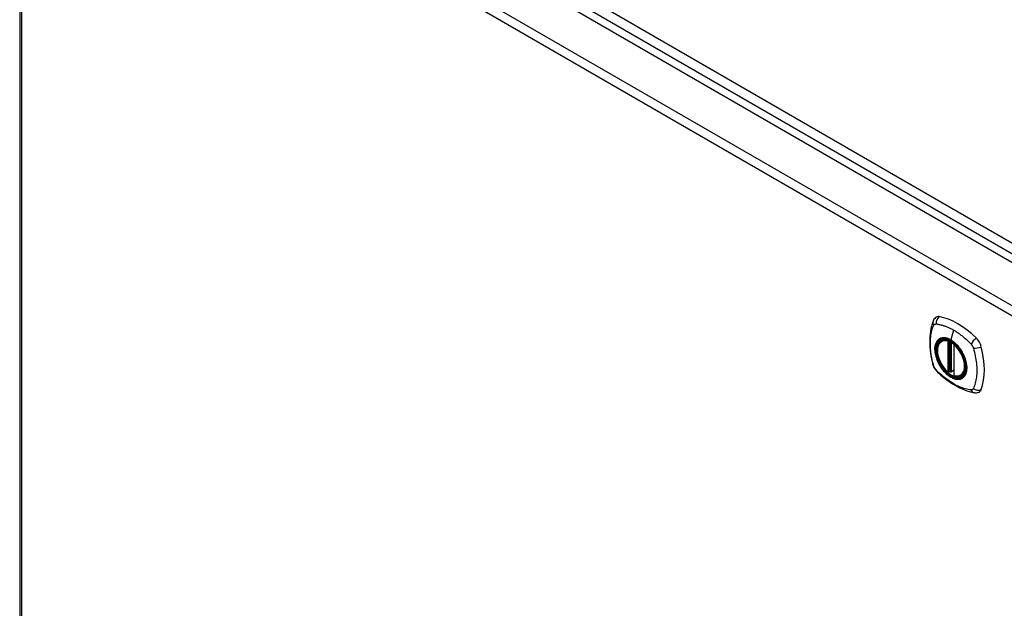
# Model space of a CAD drawing. Header units: inches. Extents: x 17 to 444, y 47 to 204.
# Tile 15 of 20: x 378 to 394, y 185 to 195. Entities that reach past the tile are written whole.
import ezdxf

# ---------------------------------------------------------------- set-up
doc = ezdxf.new("R2010")
doc.units = ezdxf.units.IN
doc.header["$MEASUREMENT"] = 0
doc.layers.add('Visible Edges(ANSI)', color=7, linetype='Continuous', lineweight=25)
doc.layers.add('Visible Tangent Edges(ANSI)', color=7, linetype='Continuous', lineweight=25)

msp = doc.modelspace()

# ---------------------------------------------------------------- linework, layer by layer
at = {"layer": 'Visible Edges(ANSI)'}
for p, q in [((379.002, 199.397), (408.421, 182.412)), ((378.312, 198.975), (378.312, 184.507)), ((392.785, 189.568), (392.796, 189.575)), ((392.98, 189.507), (392.98, 189.029)), ((392.911, 189.085), (392.898, 189.077)), ((392.926, 189.083), (392.924, 189.084)), ((392.98, 189.105), (392.939, 189.082)), ((393.098, 189.026), (393.109, 189.032))]:
    msp.add_line(p, q, dxfattribs=at)
at = {"layer": 'Visible Edges(ANSI)', "flags": 128}
for points in [[(392.652, 189.878), (392.644, 189.857), (392.638, 189.837), (392.632, 189.818), (392.628, 189.8), (392.623, 189.781), (392.619, 189.762), (392.612, 189.722), (392.606, 189.681), (392.602, 189.639), (392.6, 189.597), (392.599, 189.554), (392.6, 189.511), (392.602, 189.467), (392.606, 189.422), (392.611, 189.377), (392.618, 189.332), (392.627, 189.287), (392.637, 189.241), (392.642, 189.218), (392.645, 189.206), (392.649, 189.192)], [(392.69, 189.934), (392.677, 189.921), (392.666, 189.906), (392.658, 189.892), (392.652, 189.878)], [(392.884, 189.078), (392.87, 189.091), (392.856, 189.104), (392.843, 189.119), (392.83, 189.134), (392.818, 189.149), (392.806, 189.166), (392.795, 189.182), (392.784, 189.2), (392.774, 189.218), (392.765, 189.236), (392.756, 189.254), (392.748, 189.272), (392.741, 189.291), (392.735, 189.31), (392.73, 189.328), (392.725, 189.347), (392.722, 189.365), (392.719, 189.383), (392.718, 189.401), (392.717, 189.418), (392.717, 189.435), (392.719, 189.451), (392.721, 189.467), (392.724, 189.482), (392.729, 189.496), (392.734, 189.509), (392.74, 189.522), (392.747, 189.533), (392.756, 189.544), (392.765, 189.553), (392.775, 189.561), (392.785, 189.568)], [(393.038, 189.489), (393.057, 189.466), (393.075, 189.443), (393.091, 189.418), (393.107, 189.392), (393.121, 189.366), (393.134, 189.34), (393.146, 189.312), (393.155, 189.285)], [(392.649, 189.192), (392.653, 189.179), (392.658, 189.166), (392.664, 189.153), (392.671, 189.141), (392.678, 189.129), (392.686, 189.117), (392.695, 189.107), (392.704, 189.096)], [(392.704, 189.096), (392.714, 189.086), (392.723, 189.077), (392.741, 189.06), (392.775, 189.03), (392.81, 189), (392.846, 188.971), (392.882, 188.944), (392.919, 188.918), (392.956, 188.894), (392.993, 188.872), (393.031, 188.851), (393.068, 188.832), (393.106, 188.815), (393.145, 188.799), (393.183, 188.786), (393.221, 188.774), (393.259, 188.764), (393.278, 188.76), (393.288, 188.758), (393.3, 188.756)], [(392.924, 189.084), (392.922, 189.086), (392.918, 189.087), (392.914, 189.086), (392.911, 189.085)], [(393.098, 189.026), (393.087, 189.02), (393.074, 189.016), (393.061, 189.013), (393.047, 189.011), (393.033, 189.011), (393.018, 189.012), (393.004, 189.014), (392.989, 189.018)], [(393.3, 188.756), (393.315, 188.754), (393.332, 188.754), (393.349, 188.756), (393.367, 188.761)]]:
    msp.add_lwpolyline(points, dxfattribs=at)
at = {"layer": 'Visible Edges(ANSI)'}
for centre, start, end in [((392.992, 189.507), 137.3656, 180), ((392.892, 189.087), 229.389, 300), ((392.934, 189.092), 232.1717, 300), ((392.992, 189.029), 180, 253.4446)]:
    msp.add_arc(centre, 0.0118, start, end, dxfattribs=at)
for centre, major_axis, start_param, end_param in [((392.789, 189.788), (-0.089, 0.153), 5.825423, 6.408181), ((393.04, 188.791), (-0.64, 1.108), 5.170151, 5.825423), ((392.935, 189.293), (0.157, -0.273), 2.363977, 7.060801), ((393.29, 189.499), (0.089, -0.153), 1.113034, 2.028558), ((392.552, 189.635), (-0.64, 1.108), 3.599355, 4.254627), ((393.29, 188.919), (0.089, -0.153), 6.158189, 6.740947)]:
    msp.add_ellipse(centre, major_axis=major_axis, ratio=0.57735, start_param=start_param, end_param=end_param, dxfattribs=at)
msp.add_ellipse((392.931, 189.291), major_axis=(-0.16, 0.277), ratio=0.57735, dxfattribs=at)
at = {"layer": 'Visible Tangent Edges(ANSI)'}
for p, q in [((408.692, 182.553), (379.133, 199.619)), ((379.063, 199.498), (408.622, 182.432)), ((378.411, 199.056), (407.83, 182.071)), ((407.76, 181.95), (378.341, 198.935)), ((378.341, 198.935), (378.341, 184.466)), ((392.974, 189.738), (392.93, 189.582)), ((392.883, 189.561), (392.883, 189.083)), ((392.9, 189.561), (392.907, 189.565)), ((392.9, 189.083), (392.9, 189.561)), ((392.911, 189.563), (392.911, 189.089)), ((392.927, 189.09), (392.927, 189.555)), ((392.942, 189.087), (392.942, 189.546)), ((392.984, 189.025), (392.984, 189.503)), ((392.911, 189.089), (392.9, 189.083)), ((392.98, 189.109), (392.942, 189.087))]:
    msp.add_line(p, q, dxfattribs=at)
at = {"layer": 'Visible Tangent Edges(ANSI)', "flags": 128}
for points in [[(392.662, 189.812), (392.663, 189.813), (392.663, 189.814), (392.664, 189.815), (392.664, 189.816), (392.665, 189.817), (392.665, 189.817), (392.666, 189.818), (392.666, 189.819), (392.667, 189.82), (392.667, 189.82), (392.668, 189.821), (392.669, 189.822), (392.669, 189.822), (392.67, 189.823), (392.671, 189.824), (392.671, 189.824), (392.672, 189.825), (392.673, 189.825), (392.673, 189.826), (392.674, 189.826), (392.675, 189.827), (392.676, 189.827), (392.676, 189.828), (392.677, 189.828)], [(392.677, 189.828), (392.678, 189.829), (392.679, 189.829), (392.68, 189.83), (392.68, 189.83), (392.681, 189.83), (392.682, 189.831), (392.683, 189.831), (392.684, 189.831), (392.684, 189.832), (392.685, 189.832), (392.686, 189.832), (392.687, 189.832), (392.688, 189.832), (392.689, 189.833), (392.69, 189.833), (392.691, 189.833), (392.692, 189.833), (392.693, 189.833), (392.694, 189.833), (392.694, 189.833), (392.695, 189.833), (392.696, 189.833), (392.697, 189.833), (392.698, 189.833)], [(392.698, 189.833), (392.711, 189.833), (392.722, 189.831), (392.733, 189.829), (392.744, 189.827), (392.755, 189.825), (392.767, 189.822), (392.778, 189.819), (392.789, 189.816), (392.8, 189.813), (392.812, 189.81), (392.823, 189.806), (392.835, 189.802), (392.846, 189.798), (392.858, 189.794), (392.869, 189.789), (392.881, 189.784), (392.893, 189.779), (392.904, 189.774), (392.916, 189.769), (392.927, 189.763), (392.939, 189.757), (392.951, 189.751), (392.963, 189.744), (392.974, 189.738)], [(392.662, 189.178), (392.652, 189.211), (392.645, 189.241), (392.638, 189.27), (392.632, 189.3), (392.627, 189.329), (392.622, 189.358), (392.618, 189.387), (392.615, 189.416), (392.612, 189.444), (392.61, 189.472), (392.609, 189.5), (392.609, 189.527), (392.609, 189.554), (392.61, 189.58), (392.612, 189.606), (392.615, 189.631), (392.618, 189.655), (392.622, 189.679), (392.627, 189.703), (392.632, 189.726), (392.638, 189.748), (392.645, 189.77), (392.652, 189.791), (392.662, 189.812)], [(392.974, 189.738), (392.986, 189.731), (392.998, 189.724), (393.009, 189.717), (393.021, 189.709), (393.032, 189.701), (393.044, 189.693), (393.056, 189.685), (393.067, 189.677), (393.079, 189.668), (393.09, 189.66), (393.102, 189.651), (393.113, 189.641), (393.124, 189.632), (393.136, 189.623), (393.147, 189.613), (393.158, 189.603), (393.169, 189.593), (393.18, 189.583), (393.191, 189.573), (393.202, 189.562), (393.213, 189.552), (393.224, 189.541), (393.235, 189.53), (393.248, 189.516)], [(392.736, 189.588), (392.727, 189.58), (392.719, 189.571), (392.711, 189.562), (392.704, 189.551), (392.698, 189.539), (392.693, 189.526), (392.688, 189.513), (392.685, 189.499), (392.682, 189.484), (392.68, 189.469), (392.678, 189.453), (392.678, 189.436), (392.678, 189.419), (392.68, 189.402), (392.682, 189.384), (392.685, 189.366), (392.688, 189.347), (392.693, 189.329), (392.698, 189.31), (392.704, 189.291), (392.711, 189.272), (392.719, 189.254), (392.727, 189.235), (392.736, 189.217)], [(393.155, 189.285), (393.173, 189.217), (393.18, 189.152), (393.175, 189.093), (393.159, 189.043), (393.132, 189.005), (393.096, 188.98), (393.053, 188.97), (393.004, 188.974), (392.951, 188.993), (392.898, 189.025), (392.846, 189.07), (392.797, 189.125), (392.756, 189.187), (392.722, 189.254), (392.698, 189.323), (392.684, 189.391), (392.682, 189.454), (392.692, 189.509), (392.712, 189.555), (392.742, 189.588), (392.781, 189.607), (392.827, 189.612), (392.878, 189.603), (392.931, 189.579)], [(392.769, 189.608), (392.768, 189.607), (392.766, 189.607), (392.765, 189.606), (392.763, 189.605), (392.762, 189.605), (392.76, 189.604), (392.759, 189.603), (392.757, 189.602), (392.756, 189.602), (392.755, 189.601), (392.753, 189.6), (392.752, 189.599), (392.75, 189.599), (392.749, 189.598), (392.748, 189.597), (392.746, 189.596), (392.745, 189.595), (392.744, 189.594), (392.742, 189.593), (392.741, 189.592), (392.74, 189.591), (392.738, 189.59), (392.737, 189.589), (392.736, 189.588)], [(392.93, 189.582), (392.923, 189.586), (392.916, 189.59), (392.909, 189.594), (392.901, 189.597), (392.894, 189.6), (392.887, 189.603), (392.88, 189.605), (392.873, 189.608), (392.865, 189.61), (392.858, 189.611), (392.852, 189.613), (392.845, 189.614), (392.838, 189.615), (392.831, 189.616), (392.824, 189.616), (392.818, 189.616), (392.811, 189.616), (392.805, 189.616), (392.799, 189.615), (392.793, 189.614), (392.787, 189.613), (392.781, 189.611), (392.775, 189.61), (392.769, 189.608)], [(393.091, 189.422), (393.085, 189.43), (393.08, 189.439), (393.074, 189.447), (393.068, 189.455), (393.061, 189.463), (393.055, 189.471), (393.049, 189.479), (393.042, 189.487), (393.036, 189.494), (393.029, 189.501), (393.023, 189.508), (393.016, 189.515), (393.009, 189.522), (393.002, 189.529), (392.995, 189.535), (392.988, 189.541), (392.981, 189.547), (392.974, 189.553), (392.966, 189.558), (392.959, 189.563), (392.952, 189.568), (392.945, 189.573), (392.938, 189.578), (392.93, 189.582)], [(392.931, 189.579), (392.935, 189.576), (392.94, 189.573), (392.945, 189.57), (392.949, 189.567), (392.954, 189.564), (392.958, 189.561), (392.963, 189.557), (392.968, 189.554), (392.972, 189.551), (392.977, 189.547), (392.981, 189.543), (392.986, 189.54), (392.99, 189.536), (392.995, 189.532), (392.999, 189.528), (393.004, 189.524), (393.008, 189.52), (393.012, 189.515), (393.017, 189.511), (393.021, 189.507), (393.025, 189.502), (393.03, 189.498), (393.034, 189.493), (393.038, 189.489)], [(393.248, 189.516), (393.25, 189.514), (393.252, 189.512), (393.254, 189.509), (393.256, 189.507), (393.257, 189.504), (393.259, 189.502), (393.261, 189.499), (393.263, 189.497), (393.265, 189.494), (393.266, 189.492), (393.268, 189.489), (393.269, 189.487), (393.271, 189.484), (393.272, 189.481), (393.274, 189.478), (393.275, 189.476), (393.276, 189.473), (393.278, 189.47), (393.279, 189.467), (393.28, 189.464), (393.281, 189.462), (393.282, 189.459), (393.283, 189.456), (393.284, 189.453)], [(393.124, 189.364), (393.123, 189.367), (393.122, 189.369), (393.12, 189.372), (393.119, 189.374), (393.118, 189.377), (393.116, 189.379), (393.115, 189.381), (393.114, 189.384), (393.112, 189.386), (393.111, 189.389), (393.11, 189.391), (393.108, 189.393), (393.107, 189.396), (393.106, 189.398), (393.104, 189.401), (393.103, 189.403), (393.101, 189.405), (393.1, 189.408), (393.098, 189.41), (393.097, 189.413), (393.095, 189.415), (393.094, 189.417), (393.092, 189.42), (393.091, 189.422)], [(393.124, 188.993), (393.133, 189.001), (393.141, 189.01), (393.149, 189.02), (393.156, 189.031), (393.162, 189.042), (393.168, 189.055), (393.172, 189.068), (393.176, 189.082), (393.179, 189.097), (393.181, 189.112), (393.182, 189.128), (393.183, 189.145), (393.182, 189.162), (393.181, 189.18), (393.179, 189.197), (393.176, 189.216), (393.172, 189.234), (393.168, 189.253), (393.162, 189.271), (393.156, 189.29), (393.149, 189.309), (393.141, 189.327), (393.133, 189.346), (393.124, 189.364)], [(393.284, 189.453), (393.294, 189.42), (393.302, 189.391), (393.309, 189.361), (393.315, 189.332), (393.32, 189.302), (393.325, 189.273), (393.33, 189.244), (393.333, 189.216), (393.336, 189.188), (393.338, 189.16), (393.339, 189.132), (393.339, 189.105), (393.339, 189.078), (393.338, 189.052), (393.336, 189.026), (393.333, 189.001), (393.33, 188.976), (393.325, 188.952), (393.32, 188.929), (393.315, 188.906), (393.308, 188.883), (393.302, 188.862), (393.294, 188.84), (393.284, 188.819)], [(392.736, 189.217), (392.737, 189.214), (392.738, 189.212), (392.74, 189.209), (392.741, 189.207), (392.742, 189.205), (392.744, 189.202), (392.745, 189.2), (392.746, 189.197), (392.748, 189.195), (392.749, 189.192), (392.75, 189.19), (392.752, 189.188), (392.753, 189.185), (392.755, 189.183), (392.756, 189.18), (392.757, 189.178), (392.759, 189.176), (392.76, 189.173), (392.762, 189.171), (392.763, 189.169), (392.765, 189.166), (392.766, 189.164), (392.768, 189.162), (392.769, 189.159)], [(392.698, 189.115), (392.696, 189.117), (392.694, 189.119), (392.693, 189.122), (392.691, 189.124), (392.689, 189.127), (392.687, 189.129), (392.685, 189.132), (392.684, 189.134), (392.682, 189.137), (392.68, 189.139), (392.679, 189.142), (392.677, 189.145), (392.676, 189.147), (392.674, 189.15), (392.673, 189.153), (392.671, 189.155), (392.67, 189.158), (392.669, 189.161), (392.667, 189.164), (392.666, 189.167), (392.665, 189.169), (392.664, 189.172), (392.663, 189.175), (392.662, 189.178)], [(393.248, 188.798), (393.224, 188.8), (393.202, 188.804), (393.18, 188.809), (393.158, 188.815), (393.136, 188.822), (393.113, 188.829), (393.09, 188.838), (393.067, 188.847), (393.044, 188.858), (393.021, 188.869), (392.998, 188.881), (392.974, 188.894), (392.951, 188.908), (392.928, 188.923), (392.904, 188.939), (392.881, 188.955), (392.858, 188.972), (392.835, 188.99), (392.812, 189.009), (392.789, 189.028), (392.767, 189.048), (392.744, 189.069), (392.722, 189.09), (392.698, 189.115)], [(392.769, 189.159), (392.781, 189.142), (392.793, 189.126), (392.805, 189.11), (392.818, 189.095), (392.831, 189.08), (392.845, 189.066), (392.859, 189.053), (392.873, 189.04), (392.887, 189.029), (392.901, 189.018), (392.916, 189.008), (392.93, 188.999), (392.945, 188.991), (392.959, 188.984), (392.974, 188.979), (392.988, 188.974), (393.002, 188.97), (393.016, 188.967), (393.029, 188.966), (393.043, 188.965), (393.055, 188.965), (393.068, 188.967), (393.08, 188.97), (393.091, 188.973)], [(392.911, 189.089), (392.911, 189.089), (392.911, 189.089), (392.911, 189.089), (392.911, 189.089), (392.911, 189.089), (392.911, 189.089), (392.911, 189.089), (392.911, 189.089), (392.911, 189.089), (392.911, 189.088), (392.911, 189.088), (392.911, 189.088), (392.911, 189.088), (392.911, 189.088), (392.911, 189.088), (392.911, 189.088), (392.911, 189.088), (392.911, 189.088), (392.911, 189.088), (392.911, 189.088), (392.911, 189.088), (392.911, 189.088), (392.911, 189.088), (392.911, 189.088)], [(392.911, 189.088), (392.911, 189.087), (392.911, 189.087), (392.911, 189.087), (392.911, 189.087), (392.911, 189.087), (392.911, 189.086), (392.911, 189.086), (392.911, 189.086), (392.911, 189.086), (392.911, 189.086), (392.911, 189.086), (392.911, 189.086), (392.911, 189.086), (392.911, 189.085), (392.911, 189.085), (392.911, 189.085), (392.911, 189.085), (392.911, 189.085), (392.911, 189.085), (392.911, 189.085), (392.911, 189.085), (392.911, 189.085), (392.911, 189.085), (392.911, 189.085)], [(392.911, 189.085), (392.911, 189.085), (392.911, 189.085), (392.911, 189.085), (392.911, 189.085), (392.911, 189.085), (392.911, 189.085), (392.911, 189.085), (392.911, 189.085), (392.911, 189.085), (392.911, 189.085), (392.911, 189.085), (392.911, 189.085), (392.911, 189.085), (392.911, 189.085), (392.911, 189.085), (392.911, 189.085), (392.911, 189.085), (392.911, 189.085), (392.911, 189.085), (392.911, 189.085), (392.911, 189.085), (392.911, 189.085), (392.911, 189.085), (392.911, 189.085)], [(392.924, 189.084), (392.924, 189.084), (392.924, 189.084), (392.924, 189.084), (392.925, 189.084), (392.925, 189.084), (392.925, 189.084), (392.925, 189.084), (392.925, 189.084), (392.925, 189.084), (392.925, 189.084), (392.925, 189.084), (392.925, 189.084), (392.925, 189.084), (392.925, 189.084), (392.925, 189.084), (392.925, 189.084), (392.925, 189.084), (392.925, 189.084), (392.925, 189.084), (392.925, 189.084), (392.925, 189.084), (392.925, 189.084), (392.926, 189.084), (392.926, 189.084)], [(392.926, 189.084), (392.926, 189.084), (392.926, 189.084), (392.926, 189.084), (392.926, 189.084), (392.926, 189.084), (392.926, 189.084), (392.926, 189.084), (392.926, 189.084), (392.926, 189.084), (392.926, 189.084), (392.926, 189.084), (392.926, 189.085), (392.926, 189.085), (392.926, 189.085), (392.926, 189.085), (392.926, 189.085), (392.926, 189.085), (392.926, 189.085), (392.926, 189.086), (392.926, 189.086), (392.926, 189.086), (392.926, 189.086), (392.926, 189.086), (392.927, 189.087)], [(392.927, 189.087), (392.927, 189.087), (392.927, 189.087), (392.927, 189.087), (392.927, 189.087), (392.927, 189.087), (392.927, 189.087), (392.927, 189.088), (392.927, 189.088), (392.927, 189.088), (392.927, 189.088), (392.927, 189.088), (392.927, 189.088), (392.927, 189.088), (392.927, 189.088), (392.927, 189.089), (392.927, 189.089), (392.927, 189.089), (392.927, 189.089), (392.927, 189.089), (392.927, 189.089), (392.927, 189.089), (392.927, 189.09), (392.927, 189.09), (392.927, 189.09)], [(393.091, 188.973), (393.092, 188.974), (393.094, 188.975), (393.095, 188.975), (393.097, 188.976), (393.098, 188.977), (393.1, 188.977), (393.101, 188.978), (393.103, 188.979), (393.104, 188.979), (393.106, 188.98), (393.107, 188.981), (393.108, 188.982), (393.11, 188.983), (393.111, 188.983), (393.112, 188.984), (393.114, 188.985), (393.115, 188.986), (393.116, 188.987), (393.118, 188.988), (393.119, 188.989), (393.12, 188.99), (393.122, 188.991), (393.123, 188.992), (393.124, 188.993)], [(393.284, 188.819), (393.283, 188.817), (393.282, 188.815), (393.281, 188.814), (393.28, 188.812), (393.279, 188.811), (393.278, 188.809), (393.276, 188.808), (393.275, 188.807), (393.274, 188.806), (393.272, 188.805), (393.271, 188.804), (393.269, 188.803), (393.268, 188.802), (393.266, 188.801), (393.265, 188.8), (393.263, 188.8), (393.261, 188.799), (393.259, 188.799), (393.258, 188.798), (393.256, 188.798), (393.254, 188.798), (393.252, 188.798), (393.25, 188.798), (393.248, 188.798)]]:
    msp.add_lwpolyline(points, dxfattribs=at)
at = {"layer": 'Visible Tangent Edges(ANSI)'}
for centre, major_axis, ratio, start_param, end_param in [((392.762, 189.836), (-0.11, 0.042), 0.704518, 0, 0.765179), ((392.789, 189.851), (0.027, 0.115), 0.753705, 0.761071, 1.898341), ((392.934, 189.293), (-0.173, 0.3), 0.57735, 5.055237, 10.652726), ((392.934, 189.293), (-0.151, 0.261), 0.57735, 5.735752, 8.401415), ((392.942, 189.297), (-0.156, 0.271), 0.57735, 6.166197, 6.283185), ((392.892, 189.565), (-0.0034, -0.0113), 0.697177, 4.264021, 5.346931), ((392.892, 189.565), (-0.0118, 0), 0.57735, 0.785398, 2.356194), ((392.892, 189.565), (0.0059, -0.0102), 0.57735, 0.785398, 1.517295), ((392.934, 189.583), (-0.00246, -0.00426), 0.57735, 5.126896, 6.141288), ((393.318, 189.546), (0.0787, 0.088), 0.341266, 1.05898, 2.19625), ((392.992, 189.507), (-0.0118, 0), 0.57735, 0, 0.785398), ((392.992, 189.507), (0.00769, 0.00897), 0.424984, 1.537927, 2.449935), ((392.934, 189.293), (0.151, -0.261), 0.57735, 5.735752, 8.401415), ((393.345, 189.499), (0.116, 0.024), 0.341266, 4.086935, 5.224206), ((392.762, 189.225), (-0.114, -0.032), 0.390453, 0, 0.392125), ((392.789, 189.178), (-0.0849, -0.0822), 0.390453, 5.89106, 6.283185), ((392.892, 189.087), (0.0118, 0), 0.57735, 3.926991, 5.497787), ((392.892, 189.087), (-0.00769, -0.00897), 0.424984, 5.591528, 6.283185), ((392.892, 189.087), (0.0059, -0.0102), 0.57735, 0, 0.785398), ((392.92, 189.084), (-0.0118, 0), 0.57735, 4.088863, 5.497787), ((392.919, 189.081), (-0.0116, 0.0022), 0.653911, 4.189362, 5.615943), ((392.918, 189.075), (-0.0092, 0.00741), 0.983841, 4.634609, 5.950564), ((392.934, 189.092), (-0.00724, -0.00933), 0.470841, 6.079443, 6.283185), ((392.934, 189.092), (0.0118, 0), 0.57735, 4.073452, 5.497787), ((392.934, 189.092), (0.0059, -0.0102), 0.57735, 0, 0.785398), ((392.992, 189.029), (-0.0118, 0), 0.57735, 0, 0.785398), ((392.992, 189.029), (-0.0034, -0.0113), 0.697177, 5.346931, 6.283185), ((392.942, 189.297), (0.156, -0.271), 0.57735, 0, 0.116988), ((393.318, 188.873), (-0.019, -0.117), 0.704518, 5.518007, 6.283185), ((393.345, 188.888), (0.113, -0.035), 0.753705, 4.384844, 5.522115)]:
    msp.add_ellipse(centre, major_axis=major_axis, ratio=ratio, start_param=start_param, end_param=end_param, dxfattribs=at)
for centre, major_axis in [((392.934, 189.293), (0.171, -0.296)), ((392.931, 189.291), (-0.163, 0.282)), ((392.931, 189.291), (0.162, -0.281))]:
    msp.add_ellipse(centre, major_axis=major_axis, ratio=0.57735, dxfattribs=at)

doc.saveas('drawing.dxf')
